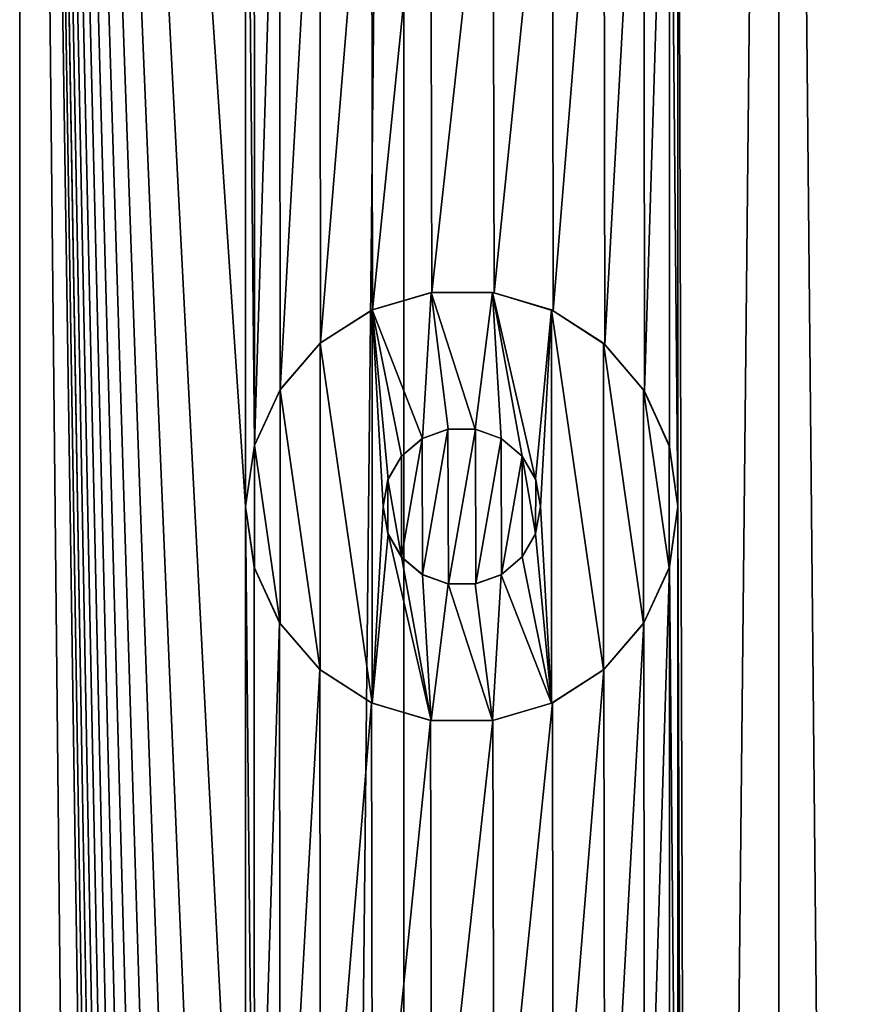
# Model space of a CAD drawing. Header units: millimetres. Extents: x -147 to 148, y -145 to 204.
# Tile 252 of 256: x -85 to -80.68, y 183.97 to 188.98. Entities that reach past the tile are written whole.
import ezdxf

# ---------------------------------------------------------------- set-up
doc = ezdxf.new("R2010")
doc.units = ezdxf.units.MM
doc.header["$LTSCALE"] = 26.699852
for name, color, linetype in [('1556', 7, 'CONTINUOUS'), ('1557', 7, 'CONTINUOUS'), ('1566', 7, 'CONTINUOUS'), ('1567', 7, 'CONTINUOUS'), ('1568', 7, 'CONTINUOUS'), ('1569', 7, 'CONTINUOUS'), ('1570', 7, 'CONTINUOUS')]:
    doc.layers.add(name, color=color, linetype=linetype)

msp = doc.modelspace()

# ---------------------------------------------------------------- linework, layer by layer
at = {"layer": '1556', "color": 7, "linetype": 'CONTINUOUS', "true_color": 0xd8d8d8}
for points in [[(-85, 203.7, 113.4), (-86.15, 191.5, 113.347), (-85, 17.3, 113.4), (-85, 203.7, 113.4)], [(-83.85, 186.5, 113.347), (-83.85, 191.5, 113.347), (-85, 203.7, 113.4), (-83.85, 186.5, 113.347)], [(-83.85, 181.5, 113.347), (-83.85, 186.5, 113.347), (-85, 203.7, 113.4), (-83.85, 181.5, 113.347)], [(-83.85, 176.5, 113.347), (-83.85, 181.5, 113.347), (-85, 203.7, 113.4), (-83.85, 176.5, 113.347)], [(-83.85, 171.5, 113.347), (-83.85, 176.5, 113.347), (-85, 203.7, 113.4), (-83.85, 171.5, 113.347)], [(-83.85, 166.5, 113.347), (-83.85, 171.5, 113.347), (-85, 203.7, 113.4), (-83.85, 166.5, 113.347)], [(-83.85, 161.5, 113.347), (-83.85, 166.5, 113.347), (-85, 203.7, 113.4), (-83.85, 161.5, 113.347)], [(-83.85, 156.5, 113.347), (-83.85, 161.5, 113.347), (-85, 203.7, 113.4), (-83.85, 156.5, 113.347)], [(-83.85, 151.5, 113.347), (-83.85, 156.5, 113.347), (-85, 203.7, 113.4), (-83.85, 151.5, 113.347)], [(-83.85, 146.5, 113.347), (-83.85, 151.5, 113.347), (-85, 203.7, 113.4), (-83.85, 146.5, 113.347)], [(-83.85, 141.5, 113.347), (-83.85, 146.5, 113.347), (-85, 203.7, 113.4), (-83.85, 141.5, 113.347)], [(-83.85, 136.5, 113.347), (-83.85, 141.5, 113.347), (-85, 203.7, 113.4), (-83.85, 136.5, 113.347)], [(-83.85, 131.5, 113.347), (-83.85, 136.5, 113.347), (-85, 203.7, 113.4), (-83.85, 131.5, 113.347)], [(-83.85, 126.5, 113.347), (-83.85, 131.5, 113.347), (-85, 203.7, 113.4), (-83.85, 126.5, 113.347)], [(-83.85, 126.5, 113.347), (-85, 203.7, 113.4), (-83.0446, 17.3, 113.2461), (-83.85, 126.5, 113.347)], [(-83.0446, 17.3, 113.2461), (-85, 203.7, 113.4), (-85, 17.3, 113.4), (-83.0446, 17.3, 113.2461)], [(-81.1373, 203.7, 112.7882), (-81.65, 191.5, 112.9427), (-81.1373, 17.3, 112.7882), (-81.1373, 203.7, 112.7882)], [(-79.3251, 203.7, 112.0376), (-81.1373, 203.7, 112.7882), (-79.3251, 17.3, 112.0376), (-79.3251, 203.7, 112.0376)], [(-79.3251, 17.3, 112.0376), (-81.1373, 203.7, 112.7882), (-81.1373, 17.3, 112.7882), (-79.3251, 17.3, 112.0376)], [(-83.8062, 191.1924, 113.3429), (-83.85, 191.5, 113.347), (-83.8054, 186.8104, 113.3428), (-83.8062, 191.1924, 113.3429)], [(-83.85, 191.5, 113.347), (-83.85, 186.5, 113.347), (-83.8054, 186.8104, 113.3428), (-83.85, 191.5, 113.347)], [(-81.65, 191.5, 112.9427), (-81.6937, 191.1926, 112.9548), (-81.65, 186.5, 112.9427), (-81.65, 191.5, 112.9427)], [(-81.65, 191.5, 112.9427), (-81.65, 186.5, 112.9427), (-81.1373, 17.3, 112.7882), (-81.65, 191.5, 112.9427)], [(-83.6773, 190.9089, 113.3298), (-83.8062, 191.1924, 113.3429), (-83.8054, 186.8104, 113.3428), (-83.6773, 190.9089, 113.3298)], [(-81.6937, 191.1926, 112.9548), (-81.823, 190.9087, 112.9895), (-81.8201, 187.0869, 112.9888), (-81.6937, 191.1926, 112.9548)], [(-81.6929, 186.8045, 112.9546), (-81.6937, 191.1926, 112.9548), (-81.8201, 187.0869, 112.9888), (-81.6929, 186.8045, 112.9546)], [(-81.65, 186.5, 112.9427), (-81.6937, 191.1926, 112.9548), (-81.6929, 186.8045, 112.9546), (-81.65, 186.5, 112.9427)], [(-83.6739, 187.096, 113.3295), (-83.6773, 190.9089, 113.3298), (-83.8054, 186.8104, 113.3428), (-83.6739, 187.096, 113.3295)], [(-83.4732, 190.6717, 113.3064), (-83.6773, 190.9089, 113.3298), (-83.6739, 187.096, 113.3295), (-83.4732, 190.6717, 113.3064)], [(-81.823, 190.9087, 112.9895), (-82.0265, 190.6717, 113.0412), (-82.0224, 187.3244, 113.0402), (-81.823, 190.9087, 112.9895)], [(-81.8201, 187.0869, 112.9888), (-81.823, 190.9087, 112.9895), (-82.0224, 187.3244, 113.0402), (-81.8201, 187.0869, 112.9888)], [(-83.4686, 187.3326, 113.3058), (-83.4732, 190.6717, 113.3064), (-83.6739, 187.096, 113.3295), (-83.4686, 187.3326, 113.3058)], [(-83.2104, 190.5012, 113.2712), (-83.4732, 190.6717, 113.3064), (-83.4686, 187.3326, 113.3058), (-83.2104, 190.5012, 113.2712)], [(-82.0265, 190.6717, 113.0412), (-82.2893, 190.5015, 113.1025), (-82.2843, 187.4963, 113.1014), (-82.0265, 190.6717, 113.0412)], [(-82.0224, 187.3244, 113.0402), (-82.0265, 190.6717, 113.0412), (-82.2843, 187.4963, 113.1014), (-82.0224, 187.3244, 113.0402)], [(-83.2053, 187.501, 113.2705), (-83.2104, 190.5012, 113.2712), (-83.4686, 187.3326, 113.3058), (-83.2053, 187.501, 113.2705)], [(-82.9096, 190.4117, 113.224), (-83.2104, 190.5012, 113.2712), (-83.2053, 187.501, 113.2705), (-82.9096, 190.4117, 113.224)], [(-82.2893, 190.5015, 113.1025), (-82.5926, 190.4114, 113.166), (-82.5855, 187.5875, 113.1646), (-82.2893, 190.5015, 113.1025)], [(-82.2843, 187.4963, 113.1014), (-82.2893, 190.5015, 113.1025), (-82.5855, 187.5875, 113.1646), (-82.2843, 187.4963, 113.1014)], [(-82.9029, 187.5892, 113.2228), (-82.9096, 190.4117, 113.224), (-83.2053, 187.501, 113.2705), (-82.9029, 187.5892, 113.2228)], [(-82.5926, 190.4114, 113.166), (-82.9096, 190.4117, 113.224), (-82.9029, 187.5892, 113.2228), (-82.5926, 190.4114, 113.166)], [(-82.5855, 187.5875, 113.1646), (-82.5926, 190.4114, 113.166), (-82.9029, 187.5892, 113.2228), (-82.5855, 187.5875, 113.1646)], [(-83.8062, 186.1924, 113.3429), (-83.85, 186.5, 113.347), (-83.8054, 181.8104, 113.3428), (-83.8062, 186.1924, 113.3429)], [(-83.85, 186.5, 113.347), (-83.85, 181.5, 113.347), (-83.8054, 181.8104, 113.3428), (-83.85, 186.5, 113.347)], [(-81.65, 186.5, 112.9427), (-81.6937, 186.1926, 112.9548), (-81.65, 181.5, 112.9427), (-81.65, 186.5, 112.9427)], [(-81.65, 186.5, 112.9427), (-81.65, 181.5, 112.9427), (-81.1373, 17.3, 112.7882), (-81.65, 186.5, 112.9427)], [(-83.6773, 185.9089, 113.3298), (-83.8062, 186.1924, 113.3429), (-83.8054, 181.8104, 113.3428), (-83.6773, 185.9089, 113.3298)], [(-81.6937, 186.1926, 112.9548), (-81.823, 185.9087, 112.9895), (-81.8201, 182.0869, 112.9888), (-81.6937, 186.1926, 112.9548)], [(-81.6929, 181.8045, 112.9546), (-81.6937, 186.1926, 112.9548), (-81.8201, 182.0869, 112.9888), (-81.6929, 181.8045, 112.9546)], [(-81.65, 181.5, 112.9427), (-81.6937, 186.1926, 112.9548), (-81.6929, 181.8045, 112.9546), (-81.65, 181.5, 112.9427)], [(-83.6739, 182.096, 113.3295), (-83.6773, 185.9089, 113.3298), (-83.8054, 181.8104, 113.3428), (-83.6739, 182.096, 113.3295)], [(-83.4732, 185.6717, 113.3064), (-83.6773, 185.9089, 113.3298), (-83.6739, 182.096, 113.3295), (-83.4732, 185.6717, 113.3064)], [(-81.823, 185.9087, 112.9895), (-82.0265, 185.6717, 113.0412), (-82.0224, 182.3244, 113.0402), (-81.823, 185.9087, 112.9895)], [(-81.8201, 182.0869, 112.9888), (-81.823, 185.9087, 112.9895), (-82.0224, 182.3244, 113.0402), (-81.8201, 182.0869, 112.9888)], [(-83.4686, 182.3326, 113.3058), (-83.4732, 185.6717, 113.3064), (-83.6739, 182.096, 113.3295), (-83.4686, 182.3326, 113.3058)], [(-83.2104, 185.5012, 113.2712), (-83.4732, 185.6717, 113.3064), (-83.4686, 182.3326, 113.3058), (-83.2104, 185.5012, 113.2712)], [(-82.0265, 185.6717, 113.0412), (-82.2893, 185.5015, 113.1025), (-82.2843, 182.4963, 113.1014), (-82.0265, 185.6717, 113.0412)], [(-82.0224, 182.3244, 113.0402), (-82.0265, 185.6717, 113.0412), (-82.2843, 182.4963, 113.1014), (-82.0224, 182.3244, 113.0402)], [(-83.2053, 182.501, 113.2705), (-83.2104, 185.5012, 113.2712), (-83.4686, 182.3326, 113.3058), (-83.2053, 182.501, 113.2705)], [(-82.9096, 185.4117, 113.224), (-83.2104, 185.5012, 113.2712), (-83.2053, 182.501, 113.2705), (-82.9096, 185.4117, 113.224)], [(-82.2893, 185.5015, 113.1025), (-82.5926, 185.4114, 113.166), (-82.5855, 182.5875, 113.1646), (-82.2893, 185.5015, 113.1025)], [(-82.2843, 182.4963, 113.1014), (-82.2893, 185.5015, 113.1025), (-82.5855, 182.5875, 113.1646), (-82.2843, 182.4963, 113.1014)], [(-82.9029, 182.5892, 113.2228), (-82.9096, 185.4117, 113.224), (-83.2053, 182.501, 113.2705), (-82.9029, 182.5892, 113.2228)], [(-82.5926, 185.4114, 113.166), (-82.9096, 185.4117, 113.224), (-82.9029, 182.5892, 113.2228), (-82.5926, 185.4114, 113.166)], [(-82.5855, 182.5875, 113.1646), (-82.5926, 185.4114, 113.166), (-82.9029, 182.5892, 113.2228), (-82.5855, 182.5875, 113.1646)]]:
    msp.add_3dface(points, dxfattribs=at)
at = {"layer": '1557', "color": 7, "linetype": 'CONTINUOUS', "true_color": 0xd8d8d8}
for points in [[(-86.9554, 203.7, 88.5539), (-85, 203.7, 88.4), (-86.9554, 17.3, 88.5539), (-86.9554, 203.7, 88.5539)], [(-86.9554, 17.3, 88.5539), (-85, 203.7, 88.4), (-85, 17.3, 88.4), (-86.9554, 17.3, 88.5539)], [(-85, 203.7, 88.4), (-83.0446, 203.7, 88.5539), (-85, 17.3, 88.4), (-85, 203.7, 88.4)], [(-85, 17.3, 88.4), (-83.0446, 203.7, 88.5539), (-83.0446, 17.3, 88.5539), (-85, 17.3, 88.4)], [(-83.0446, 203.7, 88.5539), (-81.1373, 203.7, 89.0118), (-83.0446, 17.3, 88.5539), (-83.0446, 203.7, 88.5539)], [(-83.0446, 17.3, 88.5539), (-81.1373, 203.7, 89.0118), (-81.1373, 17.3, 89.0118), (-83.0446, 17.3, 88.5539)], [(-81.1373, 203.7, 89.0118), (-79.3251, 203.7, 89.7624), (-81.1373, 17.3, 89.0118), (-81.1373, 203.7, 89.0118)], [(-81.1373, 17.3, 89.0118), (-79.3251, 203.7, 89.7624), (-79.3251, 17.3, 89.7624), (-81.1373, 17.3, 89.0118)], [(-82.951, 186.8455, 113.2309), (-83.0566, 186.7562, 113.248), (-83.0563, 186.2434, 113.248), (-82.951, 186.8455, 113.2309)], [(-82.9495, 186.1537, 113.2307), (-82.951, 186.8455, 113.2309), (-83.0563, 186.2434, 113.248), (-82.9495, 186.1537, 113.2307)], [(-82.8207, 186.8936, 113.2086), (-82.951, 186.8455, 113.2309), (-82.9495, 186.1537, 113.2307), (-82.8207, 186.8936, 113.2086)], [(-82.8181, 186.1059, 113.2081), (-82.8207, 186.8936, 113.2086), (-82.9495, 186.1537, 113.2307), (-82.8181, 186.1059, 113.2081)], [(-82.681, 186.894, 113.183), (-82.8207, 186.8936, 113.2086), (-82.8181, 186.1059, 113.2081), (-82.681, 186.894, 113.183)], [(-82.6783, 186.1065, 113.1825), (-82.681, 186.894, 113.183), (-82.8181, 186.1059, 113.2081), (-82.6783, 186.1065, 113.1825)], [(-82.5497, 186.8458, 113.1575), (-82.681, 186.894, 113.183), (-82.6783, 186.1065, 113.1825), (-82.5497, 186.8458, 113.1575)], [(-82.5482, 186.155, 113.1572), (-82.5497, 186.8458, 113.1575), (-82.6783, 186.1065, 113.1825), (-82.5482, 186.155, 113.1572)], [(-82.4433, 186.7561, 113.1357), (-82.5497, 186.8458, 113.1575), (-82.5482, 186.155, 113.1572), (-82.4433, 186.7561, 113.1357)], [(-83.0566, 186.7562, 113.248), (-83.1257, 186.6372, 113.2587), (-83.0563, 186.2434, 113.248), (-83.0566, 186.7562, 113.248)], [(-82.4429, 186.2443, 113.1357), (-82.4433, 186.7561, 113.1357), (-82.5482, 186.155, 113.1572), (-82.4429, 186.2443, 113.1357)], [(-82.3741, 186.6367, 113.1211), (-82.4433, 186.7561, 113.1357), (-82.3742, 186.3632, 113.1211), (-82.3741, 186.6367, 113.1211)], [(-82.3742, 186.3632, 113.1211), (-82.4433, 186.7561, 113.1357), (-82.4429, 186.2443, 113.1357), (-82.3742, 186.3632, 113.1211)], [(-83.1257, 186.6372, 113.2587), (-83.15, 186.5, 113.2623), (-83.1258, 186.363, 113.2587), (-83.1257, 186.6372, 113.2587)], [(-83.0563, 186.2434, 113.248), (-83.1257, 186.6372, 113.2587), (-83.1258, 186.363, 113.2587), (-83.0563, 186.2434, 113.248)], [(-82.35, 186.5, 113.1159), (-82.3741, 186.6367, 113.1211), (-82.3742, 186.3632, 113.1211), (-82.35, 186.5, 113.1159)]]:
    msp.add_3dface(points, dxfattribs=at)
at = {"layer": '1566', "color": 7, "linetype": 'CONTINUOUS', "true_color": 0xd8d8d8}
for points in [[(-82.9058, 187.5884, 114.4), (-83.2062, 187.5008, 114.4), (-82.95, 186.8464, 114.4), (-82.9058, 187.5884, 114.4)], [(-82.8187, 186.8935, 114.4), (-82.9058, 187.5884, 114.4), (-82.95, 186.8464, 114.4), (-82.8187, 186.8935, 114.4)], [(-82.5942, 187.5884, 114.4), (-82.9058, 187.5884, 114.4), (-82.6813, 186.8935, 114.4), (-82.5942, 187.5884, 114.4)], [(-82.6813, 186.8935, 114.4), (-82.9058, 187.5884, 114.4), (-82.8187, 186.8935, 114.4), (-82.6813, 186.8935, 114.4)], [(-82.55, 186.8464, 114.4), (-82.5942, 187.5884, 114.4), (-82.6813, 186.8935, 114.4), (-82.55, 186.8464, 114.4)], [(-82.2938, 187.5008, 114.4), (-82.5942, 187.5884, 114.4), (-82.3754, 186.6393, 114.4), (-82.2938, 187.5008, 114.4)], [(-82.3754, 186.6393, 114.4), (-82.5942, 187.5884, 114.4), (-82.4435, 186.7562, 114.4), (-82.3754, 186.6393, 114.4)], [(-82.4435, 186.7562, 114.4), (-82.5942, 187.5884, 114.4), (-82.55, 186.8464, 114.4), (-82.4435, 186.7562, 114.4)], [(-83.2062, 187.5008, 114.4), (-83.471, 187.3305, 114.4), (-83.2062, 185.4992, 114.4), (-83.2062, 187.5008, 114.4)], [(-83.2062, 187.5008, 114.4), (-83.2062, 185.4992, 114.4), (-83.15, 186.5, 114.4), (-83.2062, 187.5008, 114.4)], [(-83.2062, 187.5008, 114.4), (-83.15, 186.5, 114.4), (-83.1246, 186.6393, 114.4), (-83.2062, 187.5008, 114.4)], [(-82.95, 186.8464, 114.4), (-83.2062, 187.5008, 114.4), (-83.0565, 186.7562, 114.4), (-82.95, 186.8464, 114.4)], [(-83.0565, 186.7562, 114.4), (-83.2062, 187.5008, 114.4), (-83.1246, 186.6393, 114.4), (-83.0565, 186.7562, 114.4)], [(-82.35, 186.5, 114.4), (-82.2938, 187.5008, 114.4), (-82.3754, 186.6393, 114.4), (-82.35, 186.5, 114.4)], [(-82.2938, 185.4992, 114.4), (-82.2938, 187.5008, 114.4), (-82.35, 186.5, 114.4), (-82.2938, 185.4992, 114.4)], [(-82.029, 187.3305, 114.4), (-82.2938, 187.5008, 114.4), (-82.029, 185.6695, 114.4), (-82.029, 187.3305, 114.4)], [(-82.029, 185.6695, 114.4), (-82.2938, 187.5008, 114.4), (-82.2938, 185.4992, 114.4), (-82.029, 185.6695, 114.4)], [(-83.471, 187.3305, 114.4), (-83.675, 187.0942, 114.4), (-83.471, 185.6695, 114.4), (-83.471, 187.3305, 114.4)], [(-83.2062, 185.4992, 114.4), (-83.471, 187.3305, 114.4), (-83.471, 185.6695, 114.4), (-83.2062, 185.4992, 114.4)], [(-81.825, 187.0942, 114.4), (-82.029, 187.3305, 114.4), (-81.825, 185.9058, 114.4), (-81.825, 187.0942, 114.4)], [(-81.825, 185.9058, 114.4), (-82.029, 187.3305, 114.4), (-82.029, 185.6695, 114.4), (-81.825, 185.9058, 114.4)], [(-83.675, 187.0942, 114.4), (-83.8044, 186.8125, 114.4), (-83.675, 185.9058, 114.4), (-83.675, 187.0942, 114.4)], [(-83.471, 185.6695, 114.4), (-83.675, 187.0942, 114.4), (-83.675, 185.9058, 114.4), (-83.471, 185.6695, 114.4)], [(-81.6956, 186.8125, 114.4), (-81.825, 187.0942, 114.4), (-81.6956, 186.1875, 114.4), (-81.6956, 186.8125, 114.4)], [(-81.6956, 186.1875, 114.4), (-81.825, 187.0942, 114.4), (-81.825, 185.9058, 114.4), (-81.6956, 186.1875, 114.4)], [(-83.8044, 186.8125, 114.4), (-83.85, 186.5, 114.4), (-83.8044, 186.1875, 114.4), (-83.8044, 186.8125, 114.4)], [(-83.675, 185.9058, 114.4), (-83.8044, 186.8125, 114.4), (-83.8044, 186.1875, 114.4), (-83.675, 185.9058, 114.4)], [(-81.65, 186.5, 114.4), (-81.6956, 186.8125, 114.4), (-81.6956, 186.1875, 114.4), (-81.65, 186.5, 114.4)], [(-83.15, 186.5, 114.4), (-83.2062, 185.4992, 114.4), (-83.1246, 186.3607, 114.4), (-83.15, 186.5, 114.4)], [(-82.3754, 186.3607, 114.4), (-82.2938, 185.4992, 114.4), (-82.35, 186.5, 114.4), (-82.3754, 186.3607, 114.4)], [(-83.2062, 185.4992, 114.4), (-82.9058, 185.4116, 114.4), (-83.1246, 186.3607, 114.4), (-83.2062, 185.4992, 114.4)], [(-83.1246, 186.3607, 114.4), (-82.9058, 185.4116, 114.4), (-83.0565, 186.2438, 114.4), (-83.1246, 186.3607, 114.4)], [(-82.4435, 186.2438, 114.4), (-82.2938, 185.4992, 114.4), (-82.3754, 186.3607, 114.4), (-82.4435, 186.2438, 114.4)], [(-83.0565, 186.2438, 114.4), (-82.9058, 185.4116, 114.4), (-82.95, 186.1536, 114.4), (-83.0565, 186.2438, 114.4)], [(-82.55, 186.1536, 114.4), (-82.2938, 185.4992, 114.4), (-82.4435, 186.2438, 114.4), (-82.55, 186.1536, 114.4)], [(-82.95, 186.1536, 114.4), (-82.9058, 185.4116, 114.4), (-82.8187, 186.1065, 114.4), (-82.95, 186.1536, 114.4)], [(-82.6813, 186.1065, 114.4), (-82.5942, 185.4116, 114.4), (-82.55, 186.1536, 114.4), (-82.6813, 186.1065, 114.4)], [(-82.5942, 185.4116, 114.4), (-82.2938, 185.4992, 114.4), (-82.55, 186.1536, 114.4), (-82.5942, 185.4116, 114.4)], [(-82.9058, 185.4116, 114.4), (-82.5942, 185.4116, 114.4), (-82.8187, 186.1065, 114.4), (-82.9058, 185.4116, 114.4)], [(-82.8187, 186.1065, 114.4), (-82.5942, 185.4116, 114.4), (-82.6813, 186.1065, 114.4), (-82.8187, 186.1065, 114.4)]]:
    msp.add_3dface(points, dxfattribs=at)
at = {"layer": '1567', "color": 7, "linetype": 'CONTINUOUS', "true_color": 0xd8d8d8}
for points in [[(-83.85, 186.5, 113.347), (-83.8062, 186.1924, 113.3429), (-83.85, 186.5, 114.4), (-83.85, 186.5, 113.347)], [(-83.85, 186.5, 114.4), (-83.8062, 186.1924, 113.3429), (-83.8044, 186.1875, 114.4), (-83.85, 186.5, 114.4)], [(-81.6937, 186.1926, 112.9548), (-81.65, 186.5, 112.9427), (-81.6956, 186.1875, 114.4), (-81.6937, 186.1926, 112.9548)], [(-81.65, 186.5, 112.9427), (-81.65, 186.5, 114.4), (-81.6956, 186.1875, 114.4), (-81.65, 186.5, 112.9427)], [(-83.8062, 186.1924, 113.3429), (-83.6773, 185.9089, 113.3298), (-83.8044, 186.1875, 114.4), (-83.8062, 186.1924, 113.3429)], [(-83.6773, 185.9089, 113.3298), (-83.675, 185.9058, 114.4), (-83.8044, 186.1875, 114.4), (-83.6773, 185.9089, 113.3298)], [(-81.823, 185.9087, 112.9895), (-81.6956, 186.1875, 114.4), (-81.825, 185.9058, 114.4), (-81.823, 185.9087, 112.9895)], [(-81.823, 185.9087, 112.9895), (-81.6937, 186.1926, 112.9548), (-81.6956, 186.1875, 114.4), (-81.823, 185.9087, 112.9895)], [(-83.6773, 185.9089, 113.3298), (-83.4732, 185.6717, 113.3064), (-83.675, 185.9058, 114.4), (-83.6773, 185.9089, 113.3298)], [(-83.4732, 185.6717, 113.3064), (-83.471, 185.6695, 114.4), (-83.675, 185.9058, 114.4), (-83.4732, 185.6717, 113.3064)], [(-82.0265, 185.6717, 113.0412), (-81.825, 185.9058, 114.4), (-82.029, 185.6695, 114.4), (-82.0265, 185.6717, 113.0412)], [(-82.0265, 185.6717, 113.0412), (-81.823, 185.9087, 112.9895), (-81.825, 185.9058, 114.4), (-82.0265, 185.6717, 113.0412)], [(-83.4732, 185.6717, 113.3064), (-83.2104, 185.5012, 113.2712), (-83.471, 185.6695, 114.4), (-83.4732, 185.6717, 113.3064)], [(-83.2104, 185.5012, 113.2712), (-83.2062, 185.4992, 114.4), (-83.471, 185.6695, 114.4), (-83.2104, 185.5012, 113.2712)], [(-82.2893, 185.5015, 113.1025), (-82.029, 185.6695, 114.4), (-82.2938, 185.4992, 114.4), (-82.2893, 185.5015, 113.1025)], [(-82.2893, 185.5015, 113.1025), (-82.0265, 185.6717, 113.0412), (-82.029, 185.6695, 114.4), (-82.2893, 185.5015, 113.1025)], [(-83.2104, 185.5012, 113.2712), (-82.9096, 185.4117, 113.224), (-83.2062, 185.4992, 114.4), (-83.2104, 185.5012, 113.2712)], [(-82.9096, 185.4117, 113.224), (-82.9058, 185.4116, 114.4), (-83.2062, 185.4992, 114.4), (-82.9096, 185.4117, 113.224)], [(-82.5926, 185.4114, 113.166), (-82.2938, 185.4992, 114.4), (-82.5942, 185.4116, 114.4), (-82.5926, 185.4114, 113.166)], [(-82.5926, 185.4114, 113.166), (-82.2893, 185.5015, 113.1025), (-82.2938, 185.4992, 114.4), (-82.5926, 185.4114, 113.166)], [(-82.9096, 185.4117, 113.224), (-82.5926, 185.4114, 113.166), (-82.9058, 185.4116, 114.4), (-82.9096, 185.4117, 113.224)], [(-82.5926, 185.4114, 113.166), (-82.5942, 185.4116, 114.4), (-82.9058, 185.4116, 114.4), (-82.5926, 185.4114, 113.166)]]:
    msp.add_3dface(points, dxfattribs=at)
at = {"layer": '1568', "color": 7, "linetype": 'CONTINUOUS', "true_color": 0xd8d8d8}
for points in [[(-83.2053, 187.501, 113.2705), (-83.2062, 187.5008, 114.4), (-82.9058, 187.5884, 114.4), (-83.2053, 187.501, 113.2705)], [(-82.9029, 187.5892, 113.2228), (-83.2053, 187.501, 113.2705), (-82.9058, 187.5884, 114.4), (-82.9029, 187.5892, 113.2228)], [(-82.9029, 187.5892, 113.2228), (-82.9058, 187.5884, 114.4), (-82.5942, 187.5884, 114.4), (-82.9029, 187.5892, 113.2228)], [(-82.5855, 187.5875, 113.1646), (-82.9029, 187.5892, 113.2228), (-82.5942, 187.5884, 114.4), (-82.5855, 187.5875, 113.1646)], [(-82.5855, 187.5875, 113.1646), (-82.5942, 187.5884, 114.4), (-82.2938, 187.5008, 114.4), (-82.5855, 187.5875, 113.1646)], [(-82.2843, 187.4963, 113.1014), (-82.5855, 187.5875, 113.1646), (-82.2938, 187.5008, 114.4), (-82.2843, 187.4963, 113.1014)], [(-83.4686, 187.3326, 113.3058), (-83.471, 187.3305, 114.4), (-83.2062, 187.5008, 114.4), (-83.4686, 187.3326, 113.3058)], [(-83.2053, 187.501, 113.2705), (-83.4686, 187.3326, 113.3058), (-83.2062, 187.5008, 114.4), (-83.2053, 187.501, 113.2705)], [(-82.2843, 187.4963, 113.1014), (-82.2938, 187.5008, 114.4), (-82.029, 187.3305, 114.4), (-82.2843, 187.4963, 113.1014)], [(-82.0224, 187.3244, 113.0402), (-82.2843, 187.4963, 113.1014), (-82.029, 187.3305, 114.4), (-82.0224, 187.3244, 113.0402)], [(-83.6739, 187.096, 113.3295), (-83.675, 187.0942, 114.4), (-83.471, 187.3305, 114.4), (-83.6739, 187.096, 113.3295)], [(-83.4686, 187.3326, 113.3058), (-83.6739, 187.096, 113.3295), (-83.471, 187.3305, 114.4), (-83.4686, 187.3326, 113.3058)], [(-82.0224, 187.3244, 113.0402), (-82.029, 187.3305, 114.4), (-81.825, 187.0942, 114.4), (-82.0224, 187.3244, 113.0402)], [(-81.8201, 187.0869, 112.9888), (-82.0224, 187.3244, 113.0402), (-81.825, 187.0942, 114.4), (-81.8201, 187.0869, 112.9888)], [(-83.6739, 187.096, 113.3295), (-83.8054, 186.8104, 113.3428), (-83.675, 187.0942, 114.4), (-83.6739, 187.096, 113.3295)], [(-83.8054, 186.8104, 113.3428), (-83.8044, 186.8125, 114.4), (-83.675, 187.0942, 114.4), (-83.8054, 186.8104, 113.3428)], [(-81.8201, 187.0869, 112.9888), (-81.825, 187.0942, 114.4), (-81.6956, 186.8125, 114.4), (-81.8201, 187.0869, 112.9888)], [(-81.6929, 186.8045, 112.9546), (-81.8201, 187.0869, 112.9888), (-81.6956, 186.8125, 114.4), (-81.6929, 186.8045, 112.9546)], [(-83.8054, 186.8104, 113.3428), (-83.85, 186.5, 113.347), (-83.8044, 186.8125, 114.4), (-83.8054, 186.8104, 113.3428)], [(-83.85, 186.5, 113.347), (-83.85, 186.5, 114.4), (-83.8044, 186.8125, 114.4), (-83.85, 186.5, 113.347)], [(-81.6929, 186.8045, 112.9546), (-81.6956, 186.8125, 114.4), (-81.65, 186.5, 114.4), (-81.6929, 186.8045, 112.9546)], [(-81.65, 186.5, 112.9427), (-81.6929, 186.8045, 112.9546), (-81.65, 186.5, 114.4), (-81.65, 186.5, 112.9427)]]:
    msp.add_3dface(points, dxfattribs=at)
at = {"layer": '1569', "color": 7, "linetype": 'CONTINUOUS', "true_color": 0xd8d8d8}
for points in [[(-83.0566, 186.7562, 113.248), (-82.951, 186.8455, 113.2309), (-83.0565, 186.7562, 114.4), (-83.0566, 186.7562, 113.248)], [(-82.951, 186.8455, 113.2309), (-82.95, 186.8464, 114.4), (-83.0565, 186.7562, 114.4), (-82.951, 186.8455, 113.2309)], [(-82.951, 186.8455, 113.2309), (-82.8207, 186.8936, 113.2086), (-82.95, 186.8464, 114.4), (-82.951, 186.8455, 113.2309)], [(-82.8207, 186.8936, 113.2086), (-82.8187, 186.8935, 114.4), (-82.95, 186.8464, 114.4), (-82.8207, 186.8936, 113.2086)], [(-82.8207, 186.8936, 113.2086), (-82.681, 186.894, 113.183), (-82.8187, 186.8935, 114.4), (-82.8207, 186.8936, 113.2086)], [(-82.681, 186.894, 113.183), (-82.6813, 186.8935, 114.4), (-82.8187, 186.8935, 114.4), (-82.681, 186.894, 113.183)], [(-82.681, 186.894, 113.183), (-82.5497, 186.8458, 113.1575), (-82.6813, 186.8935, 114.4), (-82.681, 186.894, 113.183)], [(-82.5497, 186.8458, 113.1575), (-82.55, 186.8464, 114.4), (-82.6813, 186.8935, 114.4), (-82.5497, 186.8458, 113.1575)], [(-82.5497, 186.8458, 113.1575), (-82.4435, 186.7562, 114.4), (-82.55, 186.8464, 114.4), (-82.5497, 186.8458, 113.1575)], [(-82.5497, 186.8458, 113.1575), (-82.4433, 186.7561, 113.1357), (-82.4435, 186.7562, 114.4), (-82.5497, 186.8458, 113.1575)], [(-83.1257, 186.6372, 113.2587), (-83.0566, 186.7562, 113.248), (-83.1246, 186.6393, 114.4), (-83.1257, 186.6372, 113.2587)], [(-83.0566, 186.7562, 113.248), (-83.0565, 186.7562, 114.4), (-83.1246, 186.6393, 114.4), (-83.0566, 186.7562, 113.248)], [(-82.4433, 186.7561, 113.1357), (-82.3754, 186.6393, 114.4), (-82.4435, 186.7562, 114.4), (-82.4433, 186.7561, 113.1357)], [(-82.4433, 186.7561, 113.1357), (-82.3741, 186.6367, 113.1211), (-82.3754, 186.6393, 114.4), (-82.4433, 186.7561, 113.1357)], [(-83.15, 186.5, 114.4), (-83.1257, 186.6372, 113.2587), (-83.1246, 186.6393, 114.4), (-83.15, 186.5, 114.4)], [(-83.15, 186.5, 113.2623), (-83.1257, 186.6372, 113.2587), (-83.15, 186.5, 114.4), (-83.15, 186.5, 113.2623)], [(-82.3741, 186.6367, 113.1211), (-82.35, 186.5, 113.1159), (-82.3754, 186.6393, 114.4), (-82.3741, 186.6367, 113.1211)], [(-82.35, 186.5, 113.1159), (-82.35, 186.5, 114.4), (-82.3754, 186.6393, 114.4), (-82.35, 186.5, 113.1159)]]:
    msp.add_3dface(points, dxfattribs=at)
at = {"layer": '1570', "color": 7, "linetype": 'CONTINUOUS', "true_color": 0xd8d8d8}
for points in [[(-83.1258, 186.363, 113.2587), (-83.15, 186.5, 113.2623), (-83.1246, 186.3607, 114.4), (-83.1258, 186.363, 113.2587)], [(-83.15, 186.5, 113.2623), (-83.15, 186.5, 114.4), (-83.1246, 186.3607, 114.4), (-83.15, 186.5, 113.2623)], [(-82.3742, 186.3632, 113.1211), (-82.3754, 186.3607, 114.4), (-82.35, 186.5, 114.4), (-82.3742, 186.3632, 113.1211)], [(-82.35, 186.5, 113.1159), (-82.3742, 186.3632, 113.1211), (-82.35, 186.5, 114.4), (-82.35, 186.5, 113.1159)], [(-83.0563, 186.2434, 113.248), (-83.1258, 186.363, 113.2587), (-83.1246, 186.3607, 114.4), (-83.0563, 186.2434, 113.248)], [(-83.0563, 186.2434, 113.248), (-83.1246, 186.3607, 114.4), (-83.0565, 186.2438, 114.4), (-83.0563, 186.2434, 113.248)], [(-82.4429, 186.2443, 113.1357), (-82.4435, 186.2438, 114.4), (-82.3754, 186.3607, 114.4), (-82.4429, 186.2443, 113.1357)], [(-82.3742, 186.3632, 113.1211), (-82.4429, 186.2443, 113.1357), (-82.3754, 186.3607, 114.4), (-82.3742, 186.3632, 113.1211)], [(-82.4429, 186.2443, 113.1357), (-82.5482, 186.155, 113.1572), (-82.4435, 186.2438, 114.4), (-82.4429, 186.2443, 113.1357)], [(-83.0563, 186.2434, 113.248), (-83.0565, 186.2438, 114.4), (-82.95, 186.1536, 114.4), (-83.0563, 186.2434, 113.248)], [(-82.9495, 186.1537, 113.2307), (-83.0563, 186.2434, 113.248), (-82.95, 186.1536, 114.4), (-82.9495, 186.1537, 113.2307)], [(-82.5482, 186.155, 113.1572), (-82.55, 186.1536, 114.4), (-82.4435, 186.2438, 114.4), (-82.5482, 186.155, 113.1572)], [(-82.9495, 186.1537, 113.2307), (-82.95, 186.1536, 114.4), (-82.8187, 186.1065, 114.4), (-82.9495, 186.1537, 113.2307)], [(-82.8181, 186.1059, 113.2081), (-82.9495, 186.1537, 113.2307), (-82.8187, 186.1065, 114.4), (-82.8181, 186.1059, 113.2081)], [(-82.6783, 186.1065, 113.1825), (-82.6813, 186.1065, 114.4), (-82.55, 186.1536, 114.4), (-82.6783, 186.1065, 113.1825)], [(-82.5482, 186.155, 113.1572), (-82.6783, 186.1065, 113.1825), (-82.55, 186.1536, 114.4), (-82.5482, 186.155, 113.1572)], [(-82.8181, 186.1059, 113.2081), (-82.8187, 186.1065, 114.4), (-82.6813, 186.1065, 114.4), (-82.8181, 186.1059, 113.2081)], [(-82.6783, 186.1065, 113.1825), (-82.8181, 186.1059, 113.2081), (-82.6813, 186.1065, 114.4), (-82.6783, 186.1065, 113.1825)]]:
    msp.add_3dface(points, dxfattribs=at)

doc.saveas('drawing.dxf')
